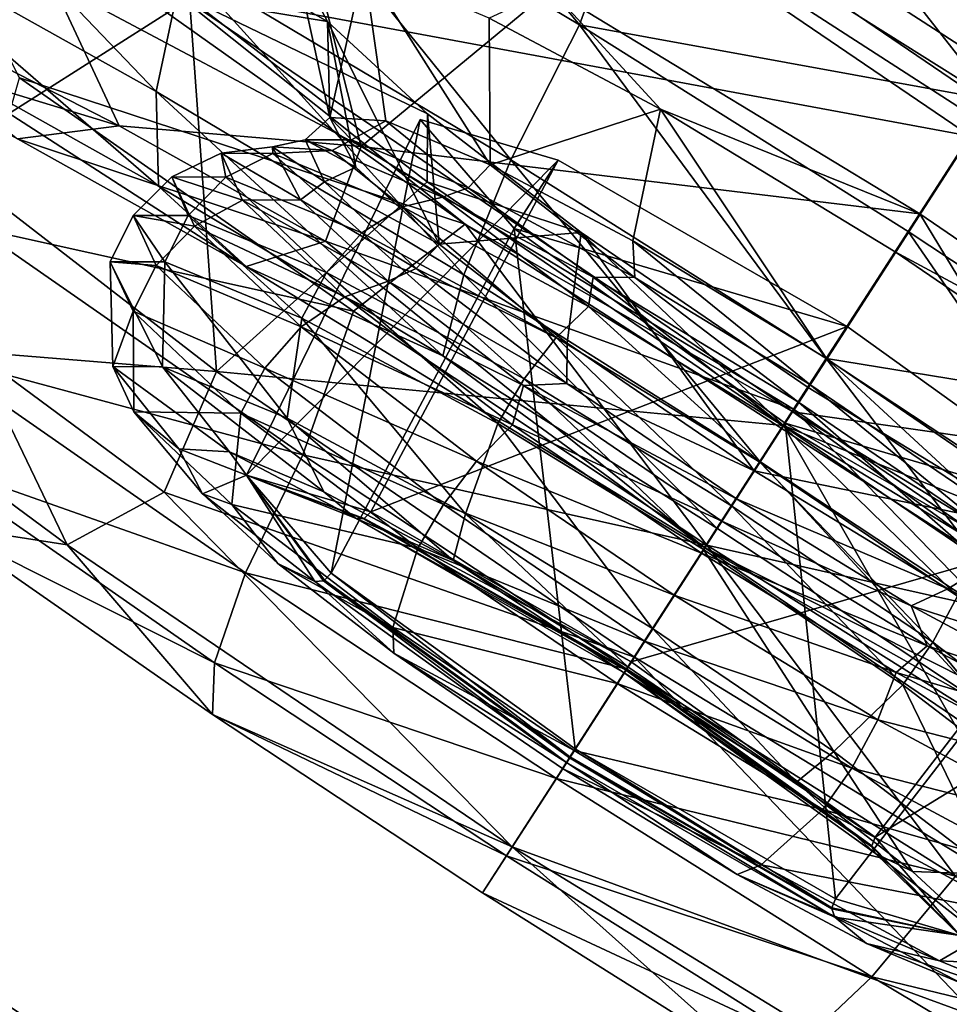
# Model space of a CAD drawing. Header units: metres. Extents: x -1651 to 0, y -1070 to 0.
# Tile 103 of 113: x -371 to -357, y -359 to -344. Entities that reach past the tile are written whole.
import ezdxf

# ---------------------------------------------------------------- set-up
doc = ezdxf.new("R2010")
doc.units = ezdxf.units.M

msp = doc.modelspace()

# ---------------------------------------------------------------- linework, layer by layer
at = {"layer": 'None'}
for points in [[(-365.747498, -306.445068, -62.999996), (-203.265121, -172.514938, -63), (-298.524719, -350.212921, -62.999996)], [(-420.308136, -277.076508, -60), (-377.30127, -354.863586, -377.175201), (-355.208771, -316.096222, -60)], [(-365.747498, -306.445068, -62.999996), (-298.524719, -350.212921, -62.999996), (-405.507202, -338.635468, -406)], [(-341.815216, -616.413513, -406), (-356.292084, -646.405518, -406), (-444.100098, -316.000854, -406)], [(-356.292084, -646.405518, -406), (-371.644379, -675.803894, -406), (-444.100098, -316.000854, -406)], [(-444.100098, -316.000854, -406), (-405.507202, -338.635468, -406), (-341.815216, -616.413513, -406)], [(-377.30127, -354.863586, -377.175201), (-320.422455, -392.416199, -377.175201), (-355.208771, -316.096222, -60)], [(-359.734283, -613.318115, -403), (-498.573669, -318.762085, -403), (-694.077942, -820.897461, -403)], [(-498.573669, -318.762085, -403), (-359.734283, -613.318115, -403), (-448.937836, -346.290924, -403)], [(-298.524719, -350.212921, -62.999996), (-355.983276, -369.770508, -406), (-405.507202, -338.635468, -406)], [(-405.507202, -338.635468, -406), (-334.922852, -601.223877, -406), (-341.815216, -616.413513, -406)], [(-355.983276, -369.770508, -406), (-309.661865, -539.102539, -406), (-405.507202, -338.635468, -406)], [(-309.661865, -539.102539, -406), (-315.602234, -554.773071, -406), (-405.507202, -338.635468, -406)], [(-405.507202, -338.635468, -406), (-315.602234, -554.773071, -406), (-321.796661, -570.361023, -406)], [(-321.796661, -570.361023, -406), (-328.244324, -585.862122, -406), (-405.507202, -338.635468, -406)], [(-328.244324, -585.862122, -406), (-334.922852, -601.223877, -406), (-405.507202, -338.635468, -406)], [(-359.734283, -613.318115, -403), (-336.135834, -558.013428, -403), (-448.937836, -346.290924, -403)], [(-448.937836, -346.290924, -403), (-336.135834, -558.013428, -403), (-393.895142, -379.520782, -403)], [(-377.30127, -354.863586, -377.175201), (-377.914093, -355.923676, -382.385681), (-320.422455, -392.416199, -377.175201)], [(-377.914093, -355.923676, -382.385681), (-379.049469, -357.721771, -387.314758), (-321.077454, -393.44696, -382.385681)], [(-377.914093, -355.923676, -382.385681), (-321.077454, -393.44696, -382.385681), (-320.422455, -392.416199, -377.175201)], [(-379.049469, -357.721771, -387.314758), (-379.789124, -358.893097, -389.61441), (-322.285004, -395.197418, -387.314758)], [(-379.049469, -357.721771, -387.314758), (-322.285004, -395.197418, -387.314758), (-321.077454, -393.44696, -382.385681)], [(-379.789124, -358.893097, -389.61441), (-380.635193, -360.232971, -391.779236), (-323.071655, -396.337708, -389.61441)], [(-379.789124, -358.893097, -389.61441), (-323.071655, -396.337708, -389.61441), (-322.285004, -395.197418, -387.314758)]]:
    msp.add_3dface(points, dxfattribs=at)
at = {"layer": 'None012347'}
for points in [[(-376.962097, -326.634613, -239.814697), (-329.421814, -358.950592, -251.14978), (-379.625916, -326.573761, -251.160461)], [(-329.421814, -358.950592, -251.14978), (-332.085602, -358.88974, -262.495544), (-379.625916, -326.573761, -251.160461)], [(-379.625916, -326.573761, -251.160461), (-332.085602, -358.88974, -262.495544), (-378.46814, -328.977448, -262.505402)], [(-370.882263, -329.150757, -230.195404), (-330.579559, -356.546936, -239.80484), (-376.962097, -326.634613, -239.814697)], [(-330.579559, -356.546936, -239.80484), (-329.421814, -358.950592, -251.14978), (-376.962097, -326.634613, -239.814697)], [(-332.085602, -358.88974, -262.495544), (-338.165436, -356.373596, -272.114838), (-378.46814, -328.977448, -262.505402)], [(-378.46814, -328.977448, -262.505402), (-338.165436, -356.373596, -272.114838), (-373.6651, -333.479706, -272.122375)], [(-362.312012, -333.739105, -223.767044), (-335.382599, -352.044647, -230.187851), (-370.882263, -329.150757, -230.195404)], [(-335.382599, -352.044647, -230.187851), (-330.579559, -356.546936, -239.80484), (-370.882263, -329.150757, -230.195404)], [(-338.165436, -356.373596, -272.114838), (-346.735687, -351.785248, -278.543213), (-373.6651, -333.479706, -272.122375)], [(-373.6651, -333.479706, -272.122375), (-346.735687, -351.785248, -278.543213), (-365.947968, -339.395172, -278.547272)], [(-352.556091, -339.701141, -221.50827), (-343.099731, -346.129211, -223.762955), (-362.312012, -333.739105, -223.767044)], [(-343.099731, -346.129211, -223.762955), (-335.382599, -352.044647, -230.187851), (-362.312012, -333.739105, -223.767044)], [(-367.580658, -341.054871, -220.199066), (-362.412872, -344.136932, -218.481796), (-366.888275, -338.715698, -220.157028)], [(-366.888275, -338.715698, -220.157028), (-362.412872, -344.136932, -218.481796), (-361.58313, -341.865845, -218.299408)], [(-365.947968, -339.395172, -278.547272), (-356.491608, -345.823212, -280.801971), (-368.637756, -343.565765, -277.938141)], [(-346.735687, -351.785248, -278.543213), (-356.491608, -345.823212, -280.801971), (-365.947968, -339.395172, -278.547272)], [(-373.383392, -342.595215, -225.363434), (-368.821838, -345.145233, -222.680405), (-373.269226, -340.506592, -223.990479)], [(-368.821838, -345.145233, -222.680405), (-368.411194, -343.222382, -221.133057), (-373.269226, -340.506592, -223.990479)], [(-359.877838, -340.522064, -218.418137), (-361.58313, -341.865845, -218.299408), (-356.152496, -345.27652, -217.671387)], [(-359.877838, -340.522064, -218.418137), (-350.284393, -346.708923, -218.416092), (-355.24585, -343.871765, -220.899124)], [(-359.877838, -340.522064, -218.418137), (-356.152496, -345.27652, -217.671387), (-350.284393, -346.708923, -218.416092)], [(-364.142853, -347.156677, -282.675873), (-372.900543, -340.94281, -278.802551), (-368.637756, -343.565765, -277.938141)], [(-372.900543, -340.94281, -278.802551), (-364.142853, -347.156677, -282.675873), (-370.889435, -344.939819, -280.43927)], [(-367.580658, -341.054871, -220.199066), (-368.411194, -343.222382, -221.133057), (-363.4505, -346.180939, -219.484619)], [(-362.412872, -344.136932, -218.481796), (-367.580658, -341.054871, -220.199066), (-363.4505, -346.180939, -219.484619)], [(-365.715057, -345.978577, -233.334747), (-370.39621, -343.493225, -236.988693), (-366.858337, -341.471191, -239.323303)], [(-362.845978, -343.601807, -236.194016), (-365.715057, -345.978577, -233.334747), (-366.858337, -341.471191, -239.323303)], [(-366.710938, -343.170044, -250.304108), (-370.666656, -341.566498, -256.792328), (-366.225769, -344.085663, -254.430679)], [(-370.666656, -341.566498, -256.792328), (-368.31601, -343.738739, -261.285278), (-366.225769, -344.085663, -254.430679)], [(-362.412872, -344.136932, -218.481796), (-356.152496, -345.27652, -217.671387), (-361.58313, -341.865845, -218.299408)], [(-373.00351, -344.219116, -227.068817), (-368.785187, -346.577271, -224.587677), (-373.383392, -342.595215, -225.363434)], [(-368.785187, -346.577271, -224.587677), (-368.821838, -345.145233, -222.680405), (-373.383392, -342.595215, -225.363434)], [(-374.610687, -343.131165, -238.797775), (-370.39621, -343.493225, -236.988693), (-372.225616, -344.207428, -235.634811)], [(-366.710938, -343.170044, -250.304108), (-366.19223, -345.540588, -250.093781), (-365.677948, -343.23349, -246.177216)], [(-366.710938, -343.170044, -250.304108), (-366.225769, -344.085663, -254.430679), (-366.19223, -345.540588, -250.093781)], [(-364.16394, -347.923218, -221.132568), (-368.411194, -343.222382, -221.133057), (-368.821838, -345.145233, -222.680405)], [(-363.4505, -346.180939, -219.484619), (-368.411194, -343.222382, -221.133057), (-364.16394, -347.923218, -221.132568)], [(-366.19223, -345.540588, -250.093781), (-365.342621, -345.591217, -246.688797), (-365.677948, -343.23349, -246.177216)], [(-365.677948, -343.23349, -246.177216), (-365.342621, -345.591217, -246.688797), (-363.762573, -346.256683, -244.268066)], [(-363.762573, -346.256683, -244.268066), (-363.777557, -344.034607, -243.270615), (-365.677948, -343.23349, -246.177216)], [(-374.846283, -343.609528, -257.434875), (-372.101227, -346.145477, -262.676575), (-368.31601, -343.738739, -261.285278)], [(-370.39621, -343.493225, -236.988693), (-369.377411, -345.669037, -233.065247), (-372.225616, -344.207428, -235.634811)], [(-370.39621, -343.493225, -236.988693), (-365.715057, -345.978577, -233.334747), (-369.377411, -345.669037, -233.065247)], [(-359.181396, -349.993835, -280.192841), (-364.142853, -347.156677, -282.675873), (-368.637756, -343.565765, -277.938141)], [(-356.491608, -345.823212, -280.801971), (-359.181396, -349.993835, -280.192841), (-368.637756, -343.565765, -277.938141)], [(-362.845978, -343.601807, -236.194016), (-357.258789, -346.99762, -234.772842), (-365.715057, -345.978577, -233.334747)], [(-362.845978, -343.601807, -236.194016), (-363.777557, -344.034607, -243.270615), (-361.183014, -345.4133, -241.253464)], [(-357.258789, -346.99762, -234.772842), (-362.845978, -343.601807, -236.194016), (-361.183014, -345.4133, -241.253464)], [(-368.31601, -343.738739, -261.285278), (-372.101227, -346.145477, -262.676575), (-367.904968, -349.385193, -266.328644)], [(-367.904968, -349.385193, -266.328644), (-364.718994, -346.515411, -264.412964), (-368.31601, -343.738739, -261.285278)], [(-366.225769, -344.085663, -254.430679), (-368.31601, -343.738739, -261.285278), (-364.711182, -345.486908, -257.336548)], [(-368.31601, -343.738739, -261.285278), (-364.718994, -346.515411, -264.412964), (-364.711182, -345.486908, -257.336548)], [(-366.225769, -344.085663, -254.430679), (-365.794586, -346.294312, -253.498489), (-366.19223, -345.540588, -250.093781)], [(-365.794586, -346.294312, -253.498489), (-366.225769, -344.085663, -254.430679), (-364.535858, -347.459595, -255.918625)], [(-366.225769, -344.085663, -254.430679), (-364.711182, -345.486908, -257.336548), (-364.535858, -347.459595, -255.918625)], [(-361.183014, -345.4133, -241.253464), (-363.777557, -344.034607, -243.270615), (-363.762573, -346.256683, -244.268066)], [(-372.225616, -344.207428, -235.634811), (-369.377411, -345.669037, -233.065247), (-374.080536, -344.240234, -233.955963)], [(-370.920868, -345.861694, -231.105423), (-367.458191, -347.797424, -229.068741), (-373.00351, -344.219116, -227.068817)], [(-367.458191, -347.797424, -229.068741), (-368.785187, -346.577271, -224.587677), (-373.00351, -344.219116, -227.068817)], [(-362.412872, -344.136932, -218.481796), (-363.4505, -346.180939, -219.484619), (-358.673737, -349.186432, -218.969696)], [(-356.152496, -345.27652, -217.671387), (-362.412872, -344.136932, -218.481796), (-357.436676, -347.267914, -217.945389)], [(-357.436676, -347.267914, -217.945389), (-362.412872, -344.136932, -218.481796), (-358.673737, -349.186432, -218.969696)], [(-369.377411, -345.669037, -233.065247), (-370.920868, -345.861694, -231.105423), (-374.080536, -344.240234, -233.955963)], [(-370.889435, -344.939819, -280.43927), (-365.830719, -348.473358, -282.294678), (-371.538727, -347.211945, -279.832062)], [(-370.889435, -344.939819, -280.43927), (-364.142853, -347.156677, -282.675873), (-365.830719, -348.473358, -282.294678)], [(-364.477783, -349.14621, -223.156311), (-368.821838, -345.145233, -222.680405), (-368.785187, -346.577271, -224.587677)], [(-364.477783, -349.14621, -223.156311), (-364.16394, -347.923218, -221.132568), (-368.821838, -345.145233, -222.680405)], [(-352.531525, -350.50946, -218.479706), (-356.152496, -345.27652, -217.671387), (-357.436676, -347.267914, -217.945389)], [(-361.601898, -347.405273, -242.591248), (-361.183014, -345.4133, -241.253464), (-363.762573, -346.256683, -244.268066)], [(-361.601898, -347.405273, -242.591248), (-358.670135, -349.188416, -241.854095), (-361.183014, -345.4133, -241.253464)], [(-358.670135, -349.188416, -241.854095), (-357.629395, -347.574097, -240.356201), (-361.183014, -345.4133, -241.253464)], [(-357.258789, -346.99762, -234.772842), (-361.183014, -345.4133, -241.253464), (-357.629395, -347.574097, -240.356201)], [(-364.82251, -345.56897, -250.181763), (-362.734314, -346.184418, -245.174774), (-367.453217, -350.95282, -249.451279)], [(-367.453217, -350.95282, -249.451279), (-366.170776, -352.438629, -253.961212), (-364.82251, -345.56897, -250.181763)], [(-366.565765, -345.876953, -250.034256), (-365.86377, -345.879761, -246.953629), (-366.19223, -345.540588, -250.093781)], [(-366.565765, -345.876953, -250.034256), (-366.19223, -345.540588, -250.093781), (-365.794586, -346.294312, -253.498489)], [(-365.86377, -345.879761, -246.953629), (-365.342621, -345.591217, -246.688797), (-366.19223, -345.540588, -250.093781)], [(-366.170776, -352.438629, -253.961212), (-363.398926, -347.218292, -255.188004), (-364.82251, -345.56897, -250.181763)], [(-364.82251, -345.56897, -250.181763), (-363.398926, -347.218292, -255.188004), (-362.734314, -346.184418, -245.174774)], [(-364.711182, -345.486908, -257.336548), (-364.718994, -346.515411, -264.412964), (-362.384308, -347.282043, -259.352661)], [(-364.535858, -347.459595, -255.918625), (-364.711182, -345.486908, -257.336548), (-362.384308, -347.282043, -259.352661)], [(-369.377411, -345.669037, -233.065247), (-366.256042, -347.41394, -231.229309), (-370.920868, -345.861694, -231.105423)], [(-365.715057, -345.978577, -233.334747), (-366.256042, -347.41394, -231.229309), (-369.377411, -345.669037, -233.065247)], [(-365.86377, -345.879761, -246.953629), (-364.097565, -346.604401, -244.116165), (-365.342621, -345.591217, -246.688797)], [(-364.097565, -346.604401, -244.116165), (-363.762573, -346.256683, -244.268066), (-365.342621, -345.591217, -246.688797)], [(-366.256042, -347.41394, -231.229309), (-367.458191, -347.797424, -229.068741), (-370.920868, -345.861694, -231.105423)], [(-356.491608, -345.823212, -280.801971), (-346.735687, -351.785248, -278.543213), (-359.181396, -349.993835, -280.192841)], [(-367.836426, -346.08197, -249.928757), (-367.055573, -346.085327, -246.498276), (-367.057922, -345.986755, -249.99025)], [(-367.836426, -346.08197, -249.928757), (-367.057922, -345.986755, -249.99025), (-366.63559, -346.786194, -253.598694)], [(-367.057922, -345.986755, -249.99025), (-366.156555, -346.041016, -246.381531), (-366.565765, -345.876953, -250.034256)], [(-367.057922, -345.986755, -249.99025), (-366.565765, -345.876953, -250.034256), (-366.272705, -346.515869, -253.11467)], [(-367.055573, -346.085327, -246.498276), (-366.156555, -346.041016, -246.381531), (-367.057922, -345.986755, -249.99025)], [(-366.63559, -346.786194, -253.598694), (-367.057922, -345.986755, -249.99025), (-366.272705, -346.515869, -253.11467)], [(-366.156555, -346.041016, -246.381531), (-365.86377, -345.879761, -246.953629), (-366.565765, -345.876953, -250.034256)], [(-366.272705, -346.515869, -253.11467), (-366.565765, -345.876953, -250.034256), (-365.794586, -346.294312, -253.498489)], [(-365.715057, -345.978577, -233.334747), (-359.168121, -349.957245, -231.666245), (-366.256042, -347.41394, -231.229309)], [(-366.156555, -346.041016, -246.381531), (-364.486084, -346.744751, -243.823639), (-365.86377, -345.879761, -246.953629)], [(-364.486084, -346.744751, -243.823639), (-364.097565, -346.604401, -244.116165), (-365.86377, -345.879761, -246.953629)], [(-357.258789, -346.99762, -234.772842), (-359.168121, -349.957245, -231.666245), (-365.715057, -345.978577, -233.334747)], [(-367.904968, -349.385193, -266.328644), (-372.101227, -346.145477, -262.676575), (-371.574951, -349.087524, -266.174164)], [(-368.58255, -346.43985, -249.842285), (-367.764862, -346.443085, -246.253876), (-367.836426, -346.08197, -249.928757)], [(-368.58255, -346.43985, -249.842285), (-367.836426, -346.08197, -249.928757), (-367.510956, -346.793671, -253.358826)], [(-367.764862, -346.443085, -246.253876), (-367.055573, -346.085327, -246.498276), (-367.836426, -346.08197, -249.928757)], [(-367.510956, -346.793671, -253.358826), (-367.836426, -346.08197, -249.928757), (-366.63559, -346.786194, -253.598694)], [(-367.764862, -346.443085, -246.253876), (-365.70752, -347.287201, -242.948715), (-367.055573, -346.085327, -246.498276)], [(-367.055573, -346.085327, -246.498276), (-365.088837, -346.892273, -243.338654), (-366.156555, -346.041016, -246.381531)], [(-365.70752, -347.287201, -242.948715), (-365.088837, -346.892273, -243.338654), (-367.055573, -346.085327, -246.498276)], [(-365.088837, -346.892273, -243.338654), (-364.486084, -346.744751, -243.823639), (-366.156555, -346.041016, -246.381531)], [(-362.734314, -346.184418, -245.174774), (-365.572021, -351.507263, -244.940659), (-367.453217, -350.95282, -249.451279)], [(-365.794586, -346.294312, -253.498489), (-364.535858, -347.459595, -255.918625), (-366.272705, -346.515869, -253.11467)], [(-362.734314, -346.184418, -245.174774), (-358.357544, -348.704102, -243.100067), (-365.572021, -351.507263, -244.940659)], [(-363.4505, -346.180939, -219.484619), (-364.16394, -347.923218, -221.132568), (-359.67868, -350.7453, -220.649078)], [(-364.097565, -346.604401, -244.116165), (-361.571686, -347.961182, -242.252075), (-363.762573, -346.256683, -244.268066)], [(-361.571686, -347.961182, -242.252075), (-361.601898, -347.405273, -242.591248), (-363.762573, -346.256683, -244.268066)], [(-358.673737, -349.186432, -218.969696), (-363.4505, -346.180939, -219.484619), (-359.67868, -350.7453, -220.649078)], [(-363.398926, -347.218292, -255.188004), (-358.357544, -348.704102, -243.100067), (-362.734314, -346.184418, -245.174774)], [(-369.167847, -347.022766, -249.74324), (-368.335022, -347.02536, -246.090668), (-368.58255, -346.43985, -249.842285)], [(-369.167847, -347.022766, -249.74324), (-368.58255, -346.43985, -249.842285), (-368.24118, -347.184052, -253.430435)], [(-368.335022, -347.02536, -246.090668), (-367.764862, -346.443085, -246.253876), (-368.58255, -346.43985, -249.842285)], [(-368.24118, -347.184052, -253.430435), (-368.58255, -346.43985, -249.842285), (-367.510956, -346.793671, -253.358826)], [(-368.335022, -347.02536, -246.090668), (-366.240845, -347.884583, -242.726303), (-367.764862, -346.443085, -246.253876)], [(-366.240845, -347.884583, -242.726303), (-365.70752, -347.287201, -242.948715), (-367.764862, -346.443085, -246.253876)], [(-367.458191, -347.797424, -229.068741), (-364.477783, -349.14621, -223.156311), (-368.785187, -346.577271, -224.587677)], [(-359.320282, -350.204468, -265.831787), (-364.718994, -346.515411, -264.412964), (-367.904968, -349.385193, -266.328644)], [(-366.272705, -346.515869, -253.11467), (-364.883118, -347.826416, -255.951462), (-366.63559, -346.786194, -253.598694)], [(-364.535858, -347.459595, -255.918625), (-364.883118, -347.826416, -255.951462), (-366.272705, -346.515869, -253.11467)], [(-364.718994, -346.515411, -264.412964), (-359.320282, -350.204468, -265.831787), (-362.384308, -347.282043, -259.352661)], [(-364.486084, -346.744751, -243.823639), (-362.202942, -347.958313, -242.050735), (-364.097565, -346.604401, -244.116165)], [(-362.202942, -347.958313, -242.050735), (-361.571686, -347.961182, -242.252075), (-364.097565, -346.604401, -244.116165)], [(-365.088837, -346.892273, -243.338654), (-362.276154, -348.403076, -241.262924), (-364.486084, -346.744751, -243.823639)], [(-362.276154, -348.403076, -241.262924), (-362.202942, -347.958313, -242.050735), (-364.486084, -346.744751, -243.823639)], [(-367.510956, -346.793671, -253.358826), (-365.963593, -348.252991, -256.5177), (-368.24118, -347.184052, -253.430435)], [(-366.63559, -346.786194, -253.598694), (-365.304626, -348.018066, -256.155945), (-367.510956, -346.793671, -253.358826)], [(-365.304626, -348.018066, -256.155945), (-365.963593, -348.252991, -256.5177), (-367.510956, -346.793671, -253.358826)], [(-364.883118, -347.826416, -255.951462), (-365.304626, -348.018066, -256.155945), (-366.63559, -346.786194, -253.598694)], [(-365.70752, -347.287201, -242.948715), (-362.765289, -348.867615, -240.777359), (-365.088837, -346.892273, -243.338654)], [(-362.765289, -348.867615, -240.777359), (-362.276154, -348.403076, -241.262924), (-365.088837, -346.892273, -243.338654)], [(-369.514465, -347.722565, -249.64798), (-368.689453, -347.72583, -246.027451), (-369.167847, -347.022766, -249.74324)], [(-369.514465, -347.722565, -249.64798), (-369.167847, -347.022766, -249.74324), (-368.819885, -347.779633, -253.395767)], [(-368.689453, -347.72583, -246.027451), (-368.335022, -347.02536, -246.090668), (-369.167847, -347.022766, -249.74324)], [(-368.819885, -347.779633, -253.395767), (-369.167847, -347.022766, -249.74324), (-368.24118, -347.184052, -253.430435)], [(-368.689453, -347.72583, -246.027451), (-366.613708, -348.577515, -242.692673), (-368.335022, -347.02536, -246.090668)], [(-366.613708, -348.577515, -242.692673), (-366.240845, -347.884583, -242.726303), (-368.335022, -347.02536, -246.090668)], [(-359.168121, -349.957245, -231.666245), (-357.258789, -346.99762, -234.772842), (-352.842499, -354.280151, -233.332001)], [(-351.860107, -350.686676, -236.191681), (-357.258789, -346.99762, -234.772842), (-357.629395, -347.574097, -240.356201)], [(-357.258789, -346.99762, -234.772842), (-351.860107, -350.686676, -236.191681), (-352.842499, -354.280151, -233.332001)], [(-372.210602, -349.132721, -278.376221), (-371.538727, -347.211945, -279.832062), (-366.598755, -350.648407, -281.54718)], [(-371.538727, -347.211945, -279.832062), (-365.830719, -348.473358, -282.294678), (-366.598755, -350.648407, -281.54718)], [(-368.24118, -347.184052, -253.430435), (-366.622559, -348.710602, -256.734833), (-368.819885, -347.779633, -253.395767)], [(-365.963593, -348.252991, -256.5177), (-366.622559, -348.710602, -256.734833), (-368.24118, -347.184052, -253.430435)], [(-364.142853, -347.156677, -282.675873), (-360.483307, -352.013489, -282.92041), (-365.830719, -348.473358, -282.294678)], [(-354.549408, -353.343506, -282.673828), (-364.142853, -347.156677, -282.675873), (-359.181396, -349.993835, -280.192841)], [(-364.142853, -347.156677, -282.675873), (-354.549408, -353.343506, -282.673828), (-360.483307, -352.013489, -282.92041)], [(-366.240845, -347.884583, -242.726303), (-363.245911, -349.493317, -240.516068), (-365.70752, -347.287201, -242.948715)], [(-366.170776, -352.438629, -253.961212), (-362.475891, -355.09433, -255.828613), (-363.398926, -347.218292, -255.188004)], [(-363.245911, -349.493317, -240.516068), (-362.765289, -348.867615, -240.777359), (-365.70752, -347.287201, -242.948715)], [(-362.384308, -347.282043, -259.352661), (-362.597748, -348.954346, -257.594574), (-364.535858, -347.459595, -255.918625)], [(-362.475891, -355.09433, -255.828613), (-359.297455, -350.166229, -257.260925), (-363.398926, -347.218292, -255.188004)], [(-363.398926, -347.218292, -255.188004), (-359.297455, -350.166229, -257.260925), (-358.357544, -348.704102, -243.100067)], [(-359.763733, -350.889587, -258.330505), (-362.597748, -348.954346, -257.594574), (-362.384308, -347.282043, -259.352661)], [(-358.949707, -349.627991, -260.248444), (-359.763733, -350.889587, -258.330505), (-362.384308, -347.282043, -259.352661)], [(-362.384308, -347.282043, -259.352661), (-359.320282, -350.204468, -265.831787), (-358.949707, -349.627991, -260.248444)], [(-358.673737, -349.186432, -218.969696), (-353.965149, -352.298065, -219.482605), (-357.436676, -347.267914, -217.945389)], [(-353.965149, -352.298065, -219.482605), (-352.531525, -350.50946, -218.479706), (-357.436676, -347.267914, -217.945389)], [(-366.256042, -347.41394, -231.229309), (-360.517609, -352.048431, -227.526764), (-367.458191, -347.797424, -229.068741)], [(-359.168121, -349.957245, -231.666245), (-360.517609, -352.048431, -227.526764), (-366.256042, -347.41394, -231.229309)], [(-364.535858, -347.459595, -255.918625), (-362.597748, -348.954346, -257.594574), (-364.883118, -347.826416, -255.951462)], [(-361.571686, -347.961182, -242.252075), (-358.924408, -349.582611, -241.663925), (-361.601898, -347.405273, -242.591248)], [(-358.924408, -349.582611, -241.663925), (-358.670135, -349.188416, -241.854095), (-361.601898, -347.405273, -242.591248)], [(-357.629395, -347.574097, -240.356201), (-358.670135, -349.188416, -241.854095), (-354.194763, -349.920044, -241.251968)], [(-357.629395, -347.574097, -240.356201), (-354.194763, -349.920044, -241.251968), (-351.860107, -350.686676, -236.191681)], [(-369.473236, -349.311249, -249.486694), (-368.722809, -349.31424, -246.193405), (-369.514465, -347.722565, -249.64798)], [(-368.722809, -349.31424, -246.193405), (-368.689453, -347.72583, -246.027451), (-369.514465, -347.722565, -249.64798)], [(-369.473236, -349.311249, -249.486694), (-369.514465, -347.722565, -249.64798), (-369.170074, -348.47345, -253.26828)], [(-369.170074, -348.47345, -253.26828), (-369.514465, -347.722565, -249.64798), (-368.819885, -347.779633, -253.395767)], [(-368.819885, -347.779633, -253.395767), (-367.172272, -349.333496, -256.759338), (-369.170074, -348.47345, -253.26828)], [(-366.622559, -348.710602, -256.734833), (-367.172272, -349.333496, -256.759338), (-368.819885, -347.779633, -253.395767)], [(-368.722809, -349.31424, -246.193405), (-366.834686, -350.088928, -243.160065), (-368.689453, -347.72583, -246.027451)], [(-366.834686, -350.088928, -243.160065), (-366.613708, -348.577515, -242.692673), (-368.689453, -347.72583, -246.027451)], [(-360.517609, -352.048431, -227.526764), (-364.477783, -349.14621, -223.156311), (-367.458191, -347.797424, -229.068741)], [(-366.613708, -348.577515, -242.692673), (-363.645111, -350.172089, -240.501877), (-366.240845, -347.884583, -242.726303)], [(-363.645111, -350.172089, -240.501877), (-363.245911, -349.493317, -240.516068), (-366.240845, -347.884583, -242.726303)], [(-364.883118, -347.826416, -255.951462), (-362.604614, -349.567993, -257.814545), (-365.304626, -348.018066, -256.155945)], [(-362.597748, -348.954346, -257.594574), (-362.604614, -349.567993, -257.814545), (-364.883118, -347.826416, -255.951462)], [(-364.16394, -347.923218, -221.132568), (-364.477783, -349.14621, -223.156311), (-360.330017, -351.755951, -222.709198)], [(-359.67868, -350.7453, -220.649078), (-364.16394, -347.923218, -221.132568), (-360.330017, -351.755951, -222.709198)], [(-362.276154, -348.403076, -241.262924), (-359.328308, -350.208588, -240.608002), (-362.202942, -347.958313, -242.050735)], [(-359.328308, -350.208588, -240.608002), (-359.095642, -349.848022, -241.268417), (-362.202942, -347.958313, -242.050735)], [(-362.202942, -347.958313, -242.050735), (-359.095642, -349.848022, -241.268417), (-361.571686, -347.961182, -242.252075)], [(-359.095642, -349.848022, -241.268417), (-358.924408, -349.582611, -241.663925), (-361.571686, -347.961182, -242.252075)], [(-365.304626, -348.018066, -256.155945), (-363.256744, -349.597626, -257.927917), (-365.963593, -348.252991, -256.5177)], [(-362.604614, -349.567993, -257.814545), (-363.256744, -349.597626, -257.927917), (-365.304626, -348.018066, -256.155945)], [(-365.963593, -348.252991, -256.5177), (-363.426392, -350.192322, -258.592285), (-366.622559, -348.710602, -256.734833)], [(-363.256744, -349.597626, -257.927917), (-363.426392, -350.192322, -258.592285), (-365.963593, -348.252991, -256.5177)], [(-362.765289, -348.867615, -240.777359), (-359.681641, -350.756287, -240.09227), (-362.276154, -348.403076, -241.262924)], [(-359.681641, -350.756287, -240.09227), (-359.328308, -350.208588, -240.608002), (-362.276154, -348.403076, -241.262924)], [(-369.159973, -349.994263, -252.779739), (-369.473236, -349.311249, -249.486694), (-369.170074, -348.47345, -253.26828)], [(-367.172272, -349.333496, -256.759338), (-367.536926, -350.013672, -256.602264), (-369.170074, -348.47345, -253.26828)], [(-369.170074, -348.47345, -253.26828), (-367.536926, -350.013672, -256.602264), (-369.159973, -349.994263, -252.779739)], [(-365.830719, -348.473358, -282.294678), (-360.483307, -352.013489, -282.92041), (-366.598755, -350.648407, -281.54718)], [(-366.834686, -350.088928, -243.160065), (-364.13443, -351.539368, -241.167297), (-366.613708, -348.577515, -242.692673)], [(-364.13443, -351.539368, -241.167297), (-363.645111, -350.172089, -240.501877), (-366.613708, -348.577515, -242.692673)], [(-358.357544, -348.704102, -243.100067), (-361.629181, -353.777161, -243.07164), (-365.572021, -351.507263, -244.940659)], [(-358.357544, -348.704102, -243.100067), (-354.256073, -351.652069, -245.172974), (-361.629181, -353.777161, -243.07164)], [(-359.297455, -350.166229, -257.260925), (-354.256073, -351.652069, -245.172974), (-358.357544, -348.704102, -243.100067)], [(-366.622559, -348.710602, -256.734833), (-363.968475, -350.739288, -258.904999), (-367.172272, -349.333496, -256.759338)], [(-363.426392, -350.192322, -258.592285), (-363.968475, -350.739288, -258.904999), (-366.622559, -348.710602, -256.734833)], [(-363.245911, -349.493317, -240.516068), (-360.107025, -351.415833, -239.81871), (-362.765289, -348.867615, -240.777359)], [(-360.107025, -351.415833, -239.81871), (-359.681641, -350.756287, -240.09227), (-362.765289, -348.867615, -240.777359)], [(-362.597748, -348.954346, -257.594574), (-359.763733, -350.889587, -258.330505), (-362.604614, -349.567993, -257.814545)], [(-370.166321, -352.010132, -269.870026), (-371.574951, -349.087524, -266.174164), (-373.358704, -349.653992, -267.834747)], [(-367.468628, -352.431458, -280.022614), (-372.389404, -350.694855, -276.429932), (-372.210602, -349.132721, -278.376221)], [(-366.598755, -350.648407, -281.54718), (-367.468628, -352.431458, -280.022614), (-372.210602, -349.132721, -278.376221)], [(-368.697235, -351.211426, -268.00882), (-371.574951, -349.087524, -266.174164), (-370.166321, -352.010132, -269.870026)], [(-367.904968, -349.385193, -266.328644), (-371.574951, -349.087524, -266.174164), (-368.697235, -351.211426, -268.00882)], [(-360.330017, -351.755951, -222.709198), (-364.477783, -349.14621, -223.156311), (-360.517609, -352.048431, -227.526764)], [(-359.67868, -350.7453, -220.649078), (-355.257477, -353.667023, -221.130676), (-358.673737, -349.186432, -218.969696)], [(-358.924408, -349.582611, -241.663925), (-356.355103, -351.325378, -242.250961), (-358.670135, -349.188416, -241.854095)], [(-355.257477, -353.667023, -221.130676), (-353.965149, -352.298065, -219.482605), (-358.673737, -349.186432, -218.969696)], [(-358.670135, -349.188416, -241.854095), (-355.836121, -351.123657, -242.590027), (-354.194763, -349.920044, -241.251968)], [(-356.355103, -351.325378, -242.250961), (-355.836121, -351.123657, -242.590027), (-358.670135, -349.188416, -241.854095)], [(-368.475708, -350.557312, -249.42424), (-367.711273, -350.60199, -246.354813), (-369.473236, -349.311249, -249.486694)], [(-367.711273, -350.60199, -246.354813), (-368.722809, -349.31424, -246.193405), (-369.473236, -349.311249, -249.486694)], [(-368.475708, -350.557312, -249.42424), (-369.473236, -349.311249, -249.486694), (-369.159973, -349.994263, -252.779739)], [(-367.711273, -350.60199, -246.354813), (-366.280243, -351.204376, -244.160049), (-368.722809, -349.31424, -246.193405)], [(-366.280243, -351.204376, -244.160049), (-366.834686, -350.088928, -243.160065), (-368.722809, -349.31424, -246.193405)], [(-361.579346, -353.708099, -267.994385), (-367.904968, -349.385193, -266.328644), (-368.697235, -351.211426, -268.00882)], [(-361.579346, -353.708099, -267.994385), (-359.320282, -350.204468, -265.831787), (-367.904968, -349.385193, -266.328644)], [(-367.172272, -349.333496, -256.759338), (-364.470642, -351.398529, -258.968384), (-367.536926, -350.013672, -256.602264)], [(-363.968475, -350.739288, -258.904999), (-364.470642, -351.398529, -258.968384), (-367.172272, -349.333496, -256.759338)], [(-363.645111, -350.172089, -240.501877), (-360.533875, -352.077667, -239.810654), (-363.245911, -349.493317, -240.516068)], [(-363.256744, -349.597626, -257.927917), (-360.253235, -351.648773, -258.708954), (-363.426392, -350.192322, -258.592285)], [(-362.604614, -349.567993, -257.814545), (-360.035339, -351.31076, -258.401581), (-363.256744, -349.597626, -257.927917)], [(-360.035339, -351.31076, -258.401581), (-360.253235, -351.648773, -258.708954), (-363.256744, -349.597626, -257.927917)], [(-360.533875, -352.077667, -239.810654), (-360.107025, -351.415833, -239.81871), (-363.245911, -349.493317, -240.516068)], [(-359.763733, -350.889587, -258.330505), (-360.035339, -351.31076, -258.401581), (-362.604614, -349.567993, -257.814545)], [(-359.095642, -349.848022, -241.268417), (-356.092133, -351.89917, -242.049438), (-358.924408, -349.582611, -241.663925)], [(-356.092133, -351.89917, -242.049438), (-356.355103, -351.325378, -242.250961), (-358.924408, -349.582611, -241.663925)], [(-370.166321, -352.010132, -269.870026), (-373.358704, -349.653992, -267.834747), (-372.08429, -351.70932, -274.292755)], [(-358.949707, -349.627991, -260.248444), (-355.396088, -351.788788, -259.351166), (-359.763733, -350.889587, -258.330505)], [(-359.320282, -350.204468, -265.831787), (-355.396088, -351.788788, -259.351166), (-358.949707, -349.627991, -260.248444)], [(-359.328308, -350.208588, -240.608002), (-356.467346, -352.149231, -241.261688), (-359.095642, -349.848022, -241.268417)], [(-356.467346, -352.149231, -241.261688), (-356.092133, -351.89917, -242.049438), (-359.095642, -349.848022, -241.268417)], [(-368.118713, -351.235809, -252.493439), (-368.475708, -350.557312, -249.42424), (-369.159973, -349.994263, -252.779739)], [(-367.536926, -350.013672, -256.602264), (-367.674469, -351.395264, -255.812363), (-369.159973, -349.994263, -252.779739)], [(-369.159973, -349.994263, -252.779739), (-367.674469, -351.395264, -255.812363), (-368.118713, -351.235809, -252.493439)], [(-367.536926, -350.013672, -256.602264), (-364.85907, -352.060516, -258.79184), (-367.674469, -351.395264, -255.812363)], [(-364.470642, -351.398529, -258.968384), (-364.85907, -352.060516, -258.79184), (-367.536926, -350.013672, -256.602264)], [(-360.517609, -352.048431, -227.526764), (-359.168121, -349.957245, -231.666245), (-353.92749, -355.364685, -231.226685)], [(-349.425476, -355.955872, -277.934052), (-354.549408, -353.343506, -282.673828), (-359.181396, -349.993835, -280.192841)], [(-346.735687, -351.785248, -278.543213), (-349.425476, -355.955872, -277.934052), (-359.181396, -349.993835, -280.192841)], [(-359.168121, -349.957245, -231.666245), (-352.842499, -354.280151, -233.332001), (-353.92749, -355.364685, -231.226685)], [(-366.280243, -351.204376, -244.160049), (-364.321381, -352.245911, -242.641541), (-366.834686, -350.088928, -243.160065)], [(-364.321381, -352.245911, -242.641541), (-364.13443, -351.539368, -241.167297), (-366.834686, -350.088928, -243.160065)], [(-364.13443, -351.539368, -241.167297), (-361.304382, -353.272705, -240.538544), (-363.645111, -350.172089, -240.501877)], [(-363.426392, -350.192322, -258.592285), (-360.565399, -352.132965, -259.245972), (-363.968475, -350.739288, -258.904999)], [(-361.304382, -353.272705, -240.538544), (-360.533875, -352.077667, -239.810654), (-363.645111, -350.172089, -240.501877)], [(-360.253235, -351.648773, -258.708954), (-360.565399, -352.132965, -259.245972), (-363.426392, -350.192322, -258.592285)], [(-362.475891, -355.09433, -255.828613), (-358.533051, -357.364227, -253.959579), (-359.297455, -350.166229, -257.260925)], [(-358.533051, -357.364227, -253.959579), (-354.920685, -352.685913, -255.186203), (-359.297455, -350.166229, -257.260925)], [(-359.297455, -350.166229, -257.260925), (-354.920685, -352.685913, -255.186203), (-354.256073, -351.652069, -245.172974)], [(-361.579346, -353.708099, -267.994385), (-355.03241, -357.686768, -266.325897), (-359.320282, -350.204468, -265.831787)], [(-359.681641, -350.756287, -240.09227), (-356.688873, -352.786316, -240.776062), (-359.328308, -350.208588, -240.608002)], [(-356.688873, -352.786316, -240.776062), (-356.467346, -352.149231, -241.261688), (-359.328308, -350.208588, -240.608002)], [(-355.03241, -357.686768, -266.325897), (-353.733093, -353.600281, -264.410645), (-359.320282, -350.204468, -265.831787)], [(-359.320282, -350.204468, -265.831787), (-353.733093, -353.600281, -264.410645), (-355.396088, -351.788788, -259.351166)], [(-367.711273, -350.60199, -246.354813), (-368.475708, -350.557312, -249.42424), (-367.453217, -350.95282, -249.451279)], [(-367.453217, -350.95282, -249.451279), (-368.475708, -350.557312, -249.42424), (-368.118713, -351.235809, -252.493439)], [(-365.801025, -351.603119, -244.774063), (-366.280243, -351.204376, -244.160049), (-367.711273, -350.60199, -246.354813)], [(-365.801025, -351.603119, -244.774063), (-367.711273, -350.60199, -246.354813), (-367.453217, -350.95282, -249.451279)], [(-367.468628, -352.431458, -280.022614), (-367.936829, -353.792267, -277.97583), (-372.389404, -350.694855, -276.429932)], [(-367.936829, -353.792267, -277.97583), (-372.08429, -351.70932, -274.292755), (-372.389404, -350.694855, -276.429932)], [(-367.468628, -352.431458, -280.022614), (-366.598755, -350.648407, -281.54718), (-361.693604, -353.889954, -282.081482)], [(-366.598755, -350.648407, -281.54718), (-360.483307, -352.013489, -282.92041), (-361.693604, -353.889954, -282.081482)], [(-363.968475, -350.739288, -258.904999), (-360.975708, -352.769287, -259.588776), (-364.470642, -351.398529, -258.968384)], [(-360.565399, -352.132965, -259.245972), (-360.975708, -352.769287, -259.588776), (-363.968475, -350.739288, -258.904999)], [(-360.330017, -351.755951, -222.709198), (-356.241516, -354.457825, -223.154556), (-359.67868, -350.7453, -220.649078)], [(-360.107025, -351.415833, -239.81871), (-357.060669, -353.482208, -240.514755), (-359.681641, -350.756287, -240.09227)], [(-357.060669, -353.482208, -240.514755), (-356.688873, -352.786316, -240.776062), (-359.681641, -350.756287, -240.09227)], [(-356.241516, -354.457825, -223.154556), (-355.257477, -353.667023, -221.130676), (-359.67868, -350.7453, -220.649078)], [(-359.763733, -350.889587, -258.330505), (-356.83194, -352.672729, -257.593353), (-360.035339, -351.31076, -258.401581)], [(-355.396088, -351.788788, -259.351166), (-356.83194, -352.672729, -257.593353), (-359.763733, -350.889587, -258.330505)], [(-367.453217, -350.95282, -249.451279), (-368.118713, -351.235809, -252.493439), (-366.418243, -352.563263, -254.07341)], [(-365.572021, -351.507263, -244.940659), (-365.669525, -351.608215, -244.896347), (-367.453217, -350.95282, -249.451279)], [(-365.669525, -351.608215, -244.896347), (-365.683044, -351.615234, -244.887131), (-367.453217, -350.95282, -249.451279)], [(-367.453217, -350.95282, -249.451279), (-365.683044, -351.615234, -244.887131), (-365.801025, -351.603119, -244.774063)], [(-366.418243, -352.563263, -254.07341), (-366.286346, -352.553741, -253.976669), (-367.453217, -350.95282, -249.451279)], [(-366.286346, -352.553741, -253.976669), (-366.271851, -352.545166, -253.970917), (-367.453217, -350.95282, -249.451279)], [(-367.453217, -350.95282, -249.451279), (-366.271851, -352.545166, -253.970917), (-366.170776, -352.438629, -253.961212)], [(-363.430237, -356.579254, -271.409088), (-368.697235, -351.211426, -268.00882), (-370.166321, -352.010132, -269.870026)], [(-361.579346, -353.708099, -267.994385), (-368.697235, -351.211426, -268.00882), (-363.430237, -356.579254, -271.409088)], [(-367.674469, -351.395264, -255.812363), (-366.978973, -352.291351, -254.687653), (-368.118713, -351.235809, -252.493439)], [(-368.118713, -351.235809, -252.493439), (-366.978973, -352.291351, -254.687653), (-366.418243, -352.563263, -254.07341)], [(-364.321381, -352.245911, -242.641541), (-366.280243, -351.204376, -244.160049), (-365.801025, -351.603119, -244.774063)], [(-360.035339, -351.31076, -258.401581), (-357.388062, -352.93219, -257.813416), (-360.253235, -351.648773, -258.708954)], [(-356.83194, -352.672729, -257.593353), (-357.388062, -352.93219, -257.813416), (-360.035339, -351.31076, -258.401581)], [(-364.85907, -352.060516, -258.79184), (-365.238647, -353.25708, -257.804047), (-367.674469, -351.395264, -255.812363)], [(-367.674469, -351.395264, -255.812363), (-365.238647, -353.25708, -257.804047), (-366.978973, -352.291351, -254.687653)], [(-365.572021, -351.507263, -244.940659), (-361.629181, -353.777161, -243.07164), (-365.669525, -351.608215, -244.896347)], [(-364.470642, -351.398529, -258.968384), (-361.424255, -353.464905, -259.664429), (-364.85907, -352.060516, -258.79184)], [(-360.975708, -352.769287, -259.588776), (-361.424255, -353.464905, -259.664429), (-364.470642, -351.398529, -258.968384)], [(-360.533875, -352.077667, -239.810654), (-357.514282, -354.125885, -240.50058), (-360.107025, -351.415833, -239.81871)], [(-357.514282, -354.125885, -240.50058), (-357.060669, -353.482208, -240.514755), (-360.107025, -351.415833, -239.81871)], [(-365.683044, -351.615234, -244.887131), (-361.710022, -353.902496, -243.003815), (-365.801025, -351.603119, -244.774063)], [(-365.801025, -351.603119, -244.774063), (-361.710022, -353.902496, -243.003815), (-361.736298, -353.943176, -242.847275)], [(-361.736298, -353.943176, -242.847275), (-364.321381, -352.245911, -242.641541), (-365.801025, -351.603119, -244.774063)], [(-365.669525, -351.608215, -244.896347), (-361.703064, -353.891724, -243.016129), (-365.683044, -351.615234, -244.887131)], [(-361.703064, -353.891724, -243.016129), (-361.710022, -353.902496, -243.003815), (-365.683044, -351.615234, -244.887131)], [(-361.629181, -353.777161, -243.07164), (-361.703064, -353.891724, -243.016129), (-365.669525, -351.608215, -244.896347)], [(-364.321381, -352.245911, -242.641541), (-361.67865, -353.853516, -241.978775), (-364.13443, -351.539368, -241.167297)], [(-361.67865, -353.853516, -241.978775), (-361.304382, -353.272705, -240.538544), (-364.13443, -351.539368, -241.167297)], [(-354.256073, -351.652069, -245.172974), (-357.934326, -356.432861, -244.939041), (-361.629181, -353.777161, -243.07164)], [(-360.253235, -351.648773, -258.708954), (-357.145966, -353.538483, -257.926636), (-360.565399, -352.132965, -259.245972)], [(-357.388062, -352.93219, -257.813416), (-357.145966, -353.538483, -257.926636), (-360.253235, -351.648773, -258.708954)], [(-354.256073, -351.652069, -245.172974), (-352.832489, -353.301361, -250.179214), (-357.934326, -356.432861, -244.939041)], [(-367.966766, -354.573639, -275.722321), (-370.166321, -352.010132, -269.870026), (-372.08429, -351.70932, -274.292755)], [(-367.966766, -354.573639, -275.722321), (-372.08429, -351.70932, -274.292755), (-367.936829, -353.792267, -277.97583)], [(-360.330017, -351.755951, -222.709198), (-360.517609, -352.048431, -227.526764), (-356.241516, -354.457825, -223.154556)], [(-356.83194, -352.672729, -257.593353), (-355.396088, -351.788788, -259.351166), (-354.671295, -353.82132, -255.916534)], [(-363.430237, -356.579254, -271.409088), (-370.166321, -352.010132, -269.870026), (-367.966766, -354.573639, -275.722321)], [(-364.85907, -352.060516, -258.79184), (-361.839508, -354.108704, -259.481781), (-365.238647, -353.25708, -257.804047)], [(-361.424255, -353.464905, -259.664429), (-361.839508, -354.108704, -259.481781), (-364.85907, -352.060516, -258.79184)], [(-360.483307, -352.013489, -282.92041), (-356.717407, -357.020935, -281.545074), (-361.693604, -353.889954, -282.081482)], [(-361.304382, -353.272705, -240.538544), (-358.557739, -355.135773, -241.166107), (-360.533875, -352.077667, -239.810654)], [(-360.565399, -352.132965, -259.245972), (-357.617554, -353.938477, -258.591064), (-360.975708, -352.769287, -259.588776)], [(-357.145966, -353.538483, -257.926636), (-357.617554, -353.938477, -258.591064), (-360.565399, -352.132965, -259.245972)], [(-358.557739, -355.135773, -241.166107), (-357.514282, -354.125885, -240.50058), (-360.533875, -352.077667, -239.810654)], [(-360.517609, -352.048431, -227.526764), (-353.781525, -356.617554, -229.065826), (-356.241516, -354.457825, -223.154556)], [(-353.781525, -356.617554, -229.065826), (-360.517609, -352.048431, -227.526764), (-353.92749, -355.364685, -231.226685)], [(-354.549408, -353.343506, -282.673828), (-355.052673, -355.424164, -282.292389), (-360.483307, -352.013489, -282.92041)], [(-360.483307, -352.013489, -282.92041), (-355.052673, -355.424164, -282.292389), (-356.717407, -357.020935, -281.545074)], [(-361.736298, -353.943176, -242.847275), (-361.67865, -353.853516, -241.978775), (-364.321381, -352.245911, -242.641541)], [(-367.936829, -353.792267, -277.97583), (-367.468628, -352.431458, -280.022614), (-362.760071, -355.543091, -280.535522)], [(-362.760071, -355.543091, -280.535522), (-367.468628, -352.431458, -280.022614), (-361.693604, -353.889954, -282.081482)], [(-365.238647, -353.25708, -257.804047), (-365.22168, -353.646362, -256.205383), (-366.978973, -352.291351, -254.687653)], [(-366.418243, -352.563263, -254.07341), (-366.978973, -352.291351, -254.687653), (-365.22168, -353.646362, -256.205383)], [(-366.418243, -352.563263, -254.07341), (-362.609192, -355.301025, -255.998535), (-366.286346, -352.553741, -253.976669)], [(-366.418243, -352.563263, -254.07341), (-365.22168, -353.646362, -256.205383), (-362.609192, -355.301025, -255.998535)], [(-366.286346, -352.553741, -253.976669), (-362.563232, -355.229736, -255.858353), (-366.271851, -352.545166, -253.970917)], [(-362.609192, -355.301025, -255.998535), (-362.563232, -355.229736, -255.858353), (-366.286346, -352.553741, -253.976669)], [(-366.271851, -352.545166, -253.970917), (-362.554871, -355.216766, -255.849503), (-366.170776, -352.438629, -253.961212)], [(-362.563232, -355.229736, -255.858353), (-362.554871, -355.216766, -255.849503), (-366.271851, -352.545166, -253.970917)], [(-366.170776, -352.438629, -253.961212), (-362.554871, -355.216766, -255.849503), (-362.475891, -355.09433, -255.828613)], [(-358.533051, -357.364227, -253.959579), (-356.651855, -357.918671, -249.448975), (-354.920685, -352.685913, -255.186203)], [(-356.83194, -352.672729, -257.593353), (-354.671295, -353.82132, -255.916534), (-357.388062, -352.93219, -257.813416)], [(-360.975708, -352.769287, -259.588776), (-357.892059, -354.65799, -258.903687), (-361.424255, -353.464905, -259.664429)], [(-357.617554, -353.938477, -258.591064), (-357.892059, -354.65799, -258.903687), (-360.975708, -352.769287, -259.588776)], [(-357.060669, -353.482208, -240.514755), (-354.359039, -355.547211, -242.723785), (-356.688873, -352.786316, -240.776062)], [(-354.671295, -353.82132, -255.916534), (-354.862152, -354.288971, -255.949341), (-357.388062, -352.93219, -257.813416)], [(-357.388062, -352.93219, -257.813416), (-354.862152, -354.288971, -255.949341), (-357.145966, -353.538483, -257.926636)], [(-361.839508, -354.108704, -259.481781), (-362.492004, -355.120148, -258.43161), (-365.238647, -353.25708, -257.804047)], [(-365.238647, -353.25708, -257.804047), (-362.492004, -355.120148, -258.43161), (-365.22168, -353.646362, -256.205383)], [(-361.67865, -353.853516, -241.978775), (-359.12381, -355.597839, -242.640427), (-361.304382, -353.272705, -240.538544)], [(-359.12381, -355.597839, -242.640427), (-358.557739, -355.135773, -241.166107), (-361.304382, -353.272705, -240.538544)], [(-352.832489, -353.301361, -250.179214), (-356.651855, -357.918671, -249.448975), (-357.934326, -356.432861, -244.939041)], [(-361.424255, -353.464905, -259.664429), (-358.2854, -355.38739, -258.967072), (-361.839508, -354.108704, -259.481781)], [(-357.892059, -354.65799, -258.903687), (-358.2854, -355.38739, -258.967072), (-361.424255, -353.464905, -259.664429)], [(-357.145966, -353.538483, -257.926636), (-354.862823, -354.752045, -256.153748), (-357.617554, -353.938477, -258.591064)], [(-357.514282, -354.125885, -240.50058), (-354.836426, -356.172729, -242.69017), (-357.060669, -353.482208, -240.514755)], [(-354.862152, -354.288971, -255.949341), (-354.862823, -354.752045, -256.153748), (-357.145966, -353.538483, -257.926636)], [(-354.836426, -356.172729, -242.69017), (-354.359039, -355.547211, -242.723785), (-357.060669, -353.482208, -240.514755)], [(-362.492004, -355.120148, -258.43161), (-362.66684, -355.390717, -256.867035), (-365.22168, -353.646362, -256.205383)], [(-365.22168, -353.646362, -256.205383), (-362.66684, -355.390717, -256.867035), (-362.609192, -355.301025, -255.998535)], [(-356.368683, -359.16217, -268.006195), (-361.579346, -353.708099, -267.994385), (-363.430237, -356.579254, -271.409088)], [(-355.03241, -357.686768, -266.325897), (-361.579346, -353.708099, -267.994385), (-356.368683, -359.16217, -268.006195)], [(-367.966766, -354.573639, -275.722321), (-367.936829, -353.792267, -277.97583), (-363.515625, -356.713989, -278.457428)], [(-363.515625, -356.713989, -278.457428), (-367.936829, -353.792267, -277.97583), (-362.760071, -355.543091, -280.535522)], [(-361.693604, -353.889954, -282.081482), (-356.717407, -357.020935, -281.545074), (-362.760071, -355.543091, -280.535522)], [(-359.12381, -355.597839, -242.640427), (-361.67865, -353.853516, -241.978775), (-361.736298, -353.943176, -242.847275)], [(-361.710022, -353.902496, -243.003815), (-357.986908, -356.578491, -244.885498), (-361.736298, -353.943176, -242.847275)], [(-361.703064, -353.891724, -243.016129), (-357.986084, -356.563324, -244.894714), (-361.710022, -353.902496, -243.003815)], [(-357.986084, -356.563324, -244.894714), (-357.986908, -356.578491, -244.885498), (-361.710022, -353.902496, -243.003815)], [(-361.629181, -353.777161, -243.07164), (-357.934326, -356.432861, -244.939041), (-361.703064, -353.891724, -243.016129)], [(-357.934326, -356.432861, -244.939041), (-357.986084, -356.563324, -244.894714), (-361.703064, -353.891724, -243.016129)], [(-361.736298, -353.943176, -242.847275), (-357.986908, -356.578491, -244.885498), (-357.927246, -356.680939, -244.7724)], [(-357.927246, -356.680939, -244.7724), (-359.12381, -355.597839, -242.640427), (-361.736298, -353.943176, -242.847275)], [(-357.617554, -353.938477, -258.591064), (-354.804871, -355.44931, -256.51532), (-357.892059, -354.65799, -258.903687)], [(-354.862823, -354.752045, -256.153748), (-354.804871, -355.44931, -256.51532), (-357.617554, -353.938477, -258.591064)], [(-361.839508, -354.108704, -259.481781), (-358.728271, -356.014313, -258.790558), (-362.492004, -355.120148, -258.43161)], [(-358.2854, -355.38739, -258.967072), (-358.728271, -356.014313, -258.790558), (-361.839508, -354.108704, -259.481781)], [(-358.557739, -355.135773, -241.166107), (-356.121948, -356.997589, -243.157791), (-357.514282, -354.125885, -240.50058)], [(-356.121948, -356.997589, -243.157791), (-354.836426, -356.172729, -242.69017), (-357.514282, -354.125885, -240.50058)], [(-363.878265, -357.275513, -276.167694), (-363.430237, -356.579254, -271.409088), (-367.966766, -354.573639, -275.722321)], [(-363.878265, -357.275513, -276.167694), (-367.966766, -354.573639, -275.722321), (-363.515625, -356.713989, -278.457428)], [(-357.892059, -354.65799, -258.903687), (-354.949829, -356.238403, -256.73233), (-358.2854, -355.38739, -258.967072)], [(-354.804871, -355.44931, -256.51532), (-354.949829, -356.238403, -256.73233), (-357.892059, -354.65799, -258.903687)], [(-362.554871, -355.216766, -255.849503), (-358.588409, -357.500275, -253.969284), (-362.475891, -355.09433, -255.828613)], [(-362.475891, -355.09433, -255.828613), (-358.588409, -357.500275, -253.969284), (-358.533051, -357.364227, -253.959579)], [(-362.492004, -355.120148, -258.43161), (-359.661987, -356.853516, -257.802856), (-362.66684, -355.390717, -256.867035)], [(-362.609192, -355.301025, -255.998535), (-358.544464, -357.641113, -254.071747), (-362.563232, -355.229736, -255.858353)], [(-362.563232, -355.229736, -255.858353), (-358.59021, -357.516998, -253.975037), (-362.554871, -355.216766, -255.849503)], [(-358.544464, -357.641113, -254.071747), (-358.59021, -357.516998, -253.975037), (-362.563232, -355.229736, -255.858353)], [(-358.59021, -357.516998, -253.975037), (-358.588409, -357.500275, -253.969284), (-362.554871, -355.216766, -255.849503)], [(-358.728271, -356.014313, -258.790558), (-359.661987, -356.853516, -257.802856), (-362.492004, -355.120148, -258.43161)], [(-359.12381, -355.597839, -242.640427), (-357.366486, -356.952881, -244.158157), (-358.557739, -355.135773, -241.166107)], [(-357.366486, -356.952881, -244.158157), (-356.121948, -356.997589, -243.157791), (-358.557739, -355.135773, -241.166107)], [(-362.609192, -355.301025, -255.998535), (-362.66684, -355.390717, -256.867035), (-360.024078, -356.998322, -256.204285)], [(-359.661987, -356.853516, -257.802856), (-360.024078, -356.998322, -256.204285), (-362.66684, -355.390717, -256.867035)], [(-362.609192, -355.301025, -255.998535), (-360.024078, -356.998322, -256.204285), (-358.544464, -357.641113, -254.071747)], [(-358.2854, -355.38739, -258.967072), (-355.290466, -356.996124, -256.756805), (-358.728271, -356.014313, -258.790558)], [(-354.949829, -356.238403, -256.73233), (-355.290466, -356.996124, -256.756805), (-358.2854, -355.38739, -258.967072)], [(-362.760071, -355.543091, -280.535522), (-357.983276, -358.548615, -280.020599), (-363.515625, -356.713989, -278.457428)], [(-356.717407, -357.020935, -281.545074), (-357.983276, -358.548615, -280.020599), (-362.760071, -355.543091, -280.535522)], [(-357.927246, -356.680939, -244.7724), (-357.366486, -356.952881, -244.158157), (-359.12381, -355.597839, -242.640427)], [(-358.728271, -356.014313, -258.790558), (-355.759674, -357.608887, -256.599762), (-359.661987, -356.853516, -257.802856)], [(-355.290466, -356.996124, -256.756805), (-355.759674, -357.608887, -256.599762), (-358.728271, -356.014313, -258.790558)], [(-357.934326, -356.432861, -244.939041), (-356.651855, -357.918671, -249.448975), (-357.986084, -356.563324, -244.894714)], [(-363.878265, -357.275513, -276.167694), (-359.730499, -359.885254, -275.720581), (-363.430237, -356.579254, -271.409088)], [(-359.730499, -359.885254, -275.720581), (-356.489655, -360.830261, -269.867126), (-363.430237, -356.579254, -271.409088)], [(-363.430237, -356.579254, -271.409088), (-356.489655, -360.830261, -269.867126), (-356.368683, -359.16217, -268.006195)], [(-356.651855, -357.918671, -249.448975), (-357.986908, -356.578491, -244.885498), (-357.986084, -356.563324, -244.894714)], [(-357.986908, -356.578491, -244.885498), (-356.651855, -357.918671, -249.448975), (-357.927246, -356.680939, -244.7724)], [(-363.515625, -356.713989, -278.457428), (-359.030365, -359.536072, -277.973938), (-363.878265, -357.275513, -276.167694)], [(-357.983276, -358.548615, -280.020599), (-359.030365, -359.536072, -277.973938), (-363.515625, -356.713989, -278.457428)], [(-356.651855, -357.918671, -249.448975), (-356.226746, -358.008423, -246.352371), (-357.927246, -356.680939, -244.7724)], [(-356.226746, -358.008423, -246.352371), (-357.366486, -356.952881, -244.158157), (-357.927246, -356.680939, -244.7724)], [(-359.661987, -356.853516, -257.802856), (-356.961731, -358.303955, -255.810089), (-360.024078, -356.998322, -256.204285)], [(-355.759674, -357.608887, -256.599762), (-356.961731, -358.303955, -255.810089), (-359.661987, -356.853516, -257.802856)], [(-356.961731, -358.303955, -255.810089), (-358.065247, -358.039856, -254.68576), (-360.024078, -356.998322, -256.204285)], [(-360.024078, -356.998322, -256.204285), (-358.065247, -358.039856, -254.68576), (-358.544464, -357.641113, -254.071747)], [(-357.983276, -358.548615, -280.020599), (-356.717407, -357.020935, -281.545074), (-351.549622, -360.102997, -279.82782)], [(-357.366486, -356.952881, -244.158157), (-356.226746, -358.008423, -246.352371), (-356.121948, -356.997589, -243.157791)], [(-359.030365, -359.536072, -277.973938), (-359.730499, -359.885254, -275.720581), (-363.878265, -357.275513, -276.167694)], [(-358.588409, -357.500275, -253.969284), (-356.651855, -357.918671, -249.448975), (-358.533051, -357.364227, -253.959579)], [(-356.651855, -357.918671, -249.448975), (-358.588409, -357.500275, -253.969284), (-358.59021, -357.516998, -253.975037)], [(-358.544464, -357.641113, -254.071747), (-356.651855, -357.918671, -249.448975), (-358.59021, -357.516998, -253.975037)], [(-358.544464, -357.641113, -254.071747), (-358.065247, -358.039856, -254.68576), (-356.634186, -358.642212, -252.490997)], [(-356.651855, -357.918671, -249.448975), (-358.544464, -357.641113, -254.071747), (-356.634186, -358.642212, -252.490997)], [(-355.759674, -357.608887, -256.599762), (-353.683899, -358.460541, -253.264984), (-356.961731, -358.303955, -255.810089)], [(-356.961731, -358.303955, -255.810089), (-355.073608, -359.078644, -252.776749), (-358.065247, -358.039856, -254.68576)], [(-355.073608, -359.078644, -252.776749), (-356.634186, -358.642212, -252.490997), (-358.065247, -358.039856, -254.68576)], [(-353.683899, -358.460541, -253.264984), (-355.073608, -359.078644, -252.776749), (-356.961731, -358.303955, -255.810089)], [(-359.030365, -359.536072, -277.973938), (-357.983276, -358.548615, -280.020599), (-353.022614, -361.507141, -278.372162)], [(-353.022614, -361.507141, -278.372162), (-357.983276, -358.548615, -280.020599), (-351.549622, -360.102997, -279.82782)]]:
    msp.add_3dface(points, dxfattribs=at)

doc.saveas('drawing.dxf')
